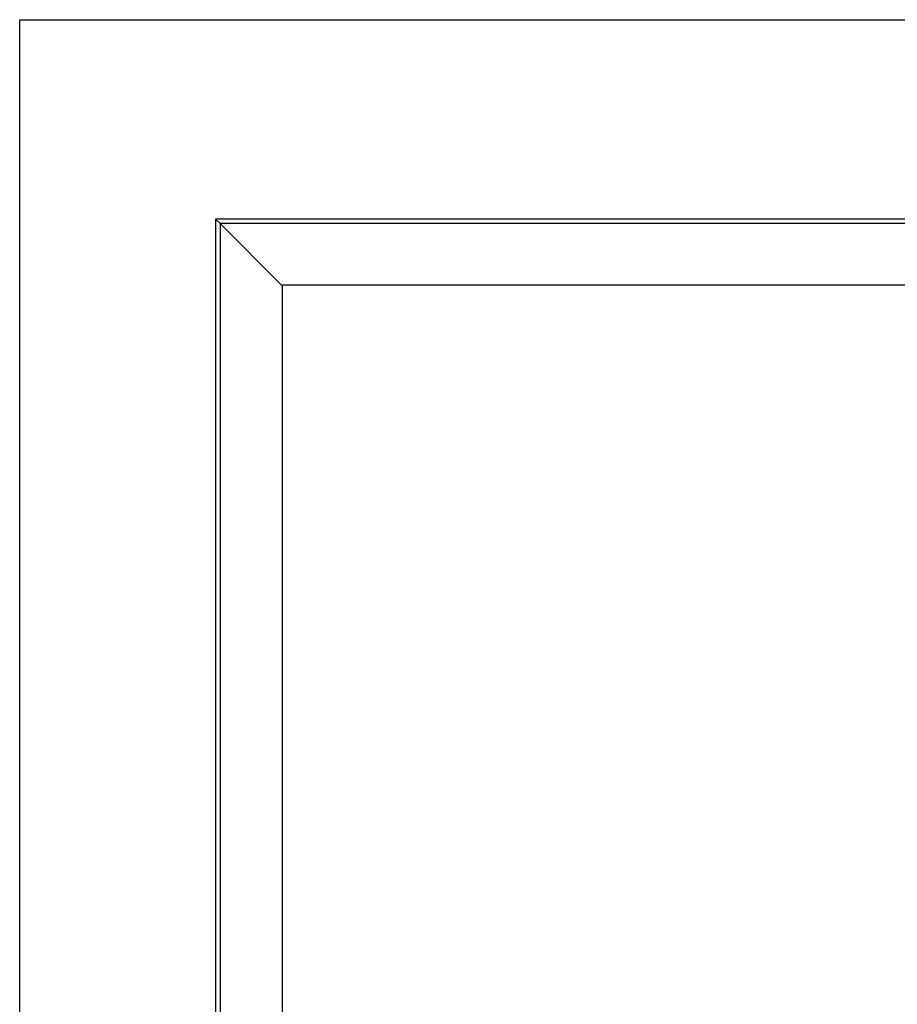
# Model space of a CAD drawing. Header units: millimetres. Extents: x -8500 to 4200, y 0 to 5940.
# Tile 169 of 256: x -5198 to -4596, y 2779 to 3455. Entities that reach past the tile are written whole.
import ezdxf

# ---------------------------------------------------------------- set-up
doc = ezdxf.new("R2010")
doc.units = ezdxf.units.MM
doc.layers.add('151', color=250, linetype='Continuous')

msp = doc.modelspace()

# ---------------------------------------------------------------- linework, layer by layer
at = {"layer": '151', "linetype": 'Continuous', "lineweight": -3}
for p, q in [((-5198.44, 3455.32), (-3993.44, 3455.32)), ((-5198.44, 1235.32), (-5198.44, 3455.32)), ((-4127.94, 3318.32), (-5063.94, 3318.32)), ((-5063.94, 3318.32), (-5060.86, 3315.24)), ((-5063.94, 3318.32), (-5060.86, 3315.24)), ((-5063.94, 3318.32), (-5063.94, 1235.32)), ((-5063.94, 3318.32), (-5060.86, 3315.24)), ((-5063.94, 3318.32), (-5063.94, 1235.32)), ((-5060.86, 3315.24), (-5017.94, 3272.32)), ((-4131.02, 3315.24), (-5060.86, 3315.24)), ((-5060.86, 3315.24), (-5017.94, 3272.32)), ((-5060.86, 3315.24), (-5060.86, 1235.32)), ((-5060.86, 3315.24), (-5017.94, 3272.32)), ((-5060.86, 3315.24), (-5060.86, 1235.32)), ((-4173.94, 3273.07), (-5017.94, 3273.07)), ((-5017.94, 1245.07), (-5017.94, 3273.07))]:
    msp.add_line(p, q, dxfattribs=at)

doc.saveas('drawing.dxf')
